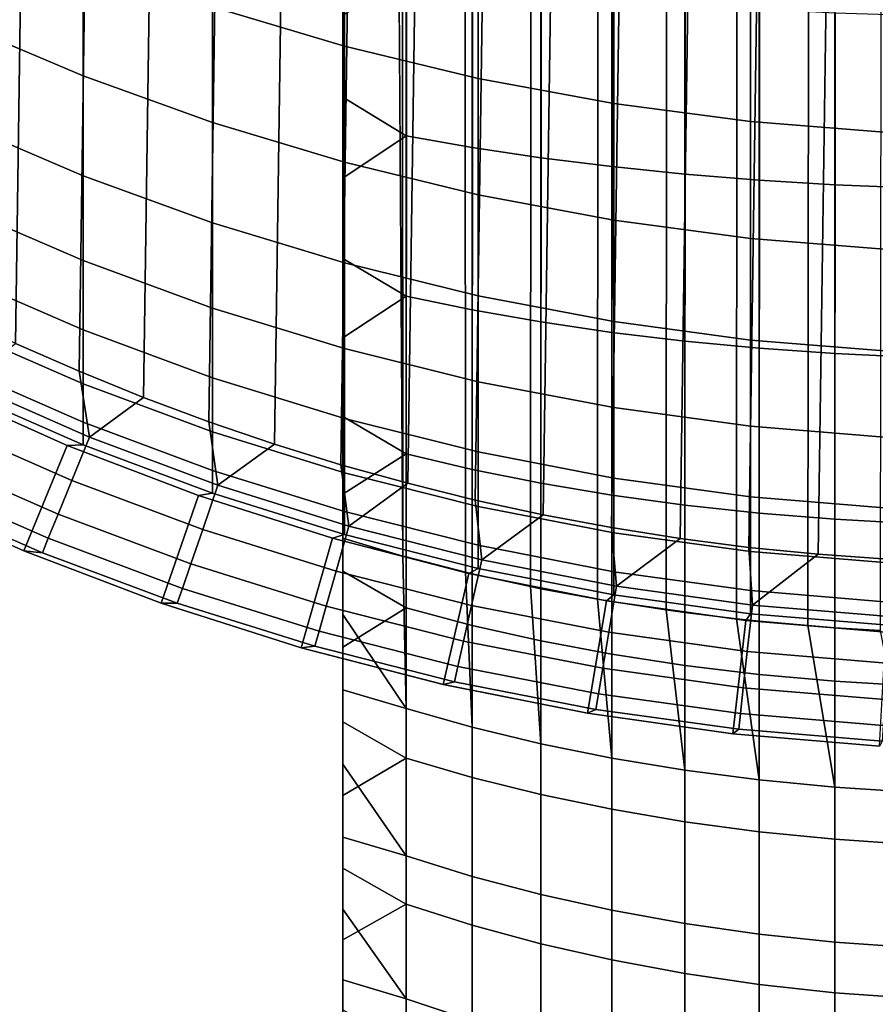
# Model space of a CAD drawing. Header units: metres. Extents: x -109 to 109, y -342 to 66.
# Tile 4 of 256: x -4.42 to -0.66, y -334.51 to -330.19. Entities that reach past the tile are written whole.
import ezdxf

# ---------------------------------------------------------------- set-up
doc = ezdxf.new("R2010")
doc.units = ezdxf.units.M
doc.layers.add('solid_K_24_62_16_000B91', color=7, linetype='CONTINUOUS')

msp = doc.modelspace()

# ---------------------------------------------------------------- linework, layer by layer
at = {"layer": 'solid_K_24_62_16_000B91'}
for points in [[(-3, -292.56723, 192.352112), (-2.883403, -55.167881, 81.557365), (-2.736568, -332.540222, 210.788116)], [(-2.722379, -332.544159, 210.779724), (-2.736568, -332.540222, 210.788116), (-2.883403, -55.167881, 81.557365), (-2.597921, -55.247017, 81.387657)], [(-2.461808, -332.610962, 210.636475), (-2.722379, -332.544159, 210.779724), (-2.597921, -55.247017, 81.387657)], [(-2.431977, -332.618011, 210.621292), (-2.461808, -332.610962, 210.636475), (-2.597921, -55.247017, 81.387657), (-2.300313, -55.317734, 81.236)], [(-2.431977, -332.618011, 210.621292), (-2.300313, -55.317734, 81.236), (-1.992006, -55.3797, 81.103111), (-2.176857, -332.674042, 210.50116)], [(-2.176857, -332.674042, 210.50116), (-1.992006, -55.3797, 81.103111), (-2.130397, -332.683411, 210.481064)], [(-2.130397, -332.683411, 210.481064), (-1.992006, -55.3797, 81.103111), (-1.674402, -55.432632, 80.989601), (-1.882895, -332.729279, 210.382736)], [(-1.882895, -332.729279, 210.382736), (-1.674402, -55.432632, 80.989601), (-1.819027, -332.740021, 210.359665)], [(-1.819027, -332.740021, 210.359665), (-1.674402, -55.432632, 80.989601), (-1.348972, -55.476284, 80.895988), (-1.581139, -332.776398, 210.281677)], [(-1.581139, -332.776398, 210.281677), (-1.348972, -55.476284, 80.895988), (-1.499297, -332.787598, 210.25766)], [(-1.499297, -332.787598, 210.25766), (-1.348972, -55.476284, 80.895988), (-1.017281, -55.510445, 80.822731), (-1.272838, -332.815216, 210.198425)], [(-1.272838, -332.815216, 210.198425), (-1.017281, -55.510445, 80.822731), (-1.172677, -332.825897, 210.175537)], [(-1.172677, -332.825897, 210.175537), (-1.017281, -55.510445, 80.822731), (-0.68084, -55.534958, 80.770164), (-0.959267, -332.845581, 210.133316)], [(-0.959267, -332.845581, 210.133316), (-0.68084, -55.534958, 80.770164), (-0.840668, -332.854736, 210.113647)], [(-0.840668, -332.854736, 210.113647), (-0.68084, -55.534958, 80.770164), (-0.341203, -55.549717, 80.738518), (-0.641726, -332.86734, 210.086624)], [(-3, -292.56723, 192.352112), (-3, -332.462219, 210.955444), (-3, -290.073853, 200.042236), (-3, -289.186279, 199.60257)], [(-3, -332.462219, 210.955444), (-3, -290.948364, 200.528336), (-3, -290.073853, 200.042236)], [(-3, -332.462219, 210.955444), (-3, -291.798676, 201.055511), (-3, -290.948364, 200.528336)], [(-3, -332.462219, 210.955444), (-3, -292.622955, 201.622604), (-3, -291.798676, 201.055511)], [(-2.736568, -332.540222, 210.788116), (-3, -332.462219, 210.955444), (-3, -292.56723, 192.352112)], [(-3, -332.462219, 210.955444), (-3, -293.419281, 202.228317), (-3, -292.622955, 201.622604)], [(-3, -332.462219, 210.955444), (-3, -294.185822, 202.871246), (-3, -293.419281, 202.228317)], [(-3, -332.462219, 210.955444), (-3, -294.920929, 203.549988), (-3, -294.185822, 202.871246)], [(-3, -332.462219, 210.955444), (-3, -295.622833, 204.262955), (-3, -294.920929, 203.549988)], [(-3, -332.462219, 210.955444), (-3, -296.289978, 205.00853), (-3, -295.622833, 204.262955)], [(-3, -332.462219, 210.955444), (-3, -296.920868, 205.78508), (-3, -296.289978, 205.00853)], [(-3, -332.462219, 210.955444), (-3, -297.513489, 206.589935), (-3, -296.920868, 205.78508)], [(-3, -332.462219, 210.955444), (-3, -315.077423, 231.673828), (-3, -297.513489, 206.589935)], [(-0.913989, -311.251709, -34.082638), (-1.217396, -332.502075, -34.082638), (-1.51979, -332.462982, -34.082638), (-1.217396, -311.282166, -34.082638)], [(-0.609642, -311.22995, -34.082638), (-0.913989, -332.532501, -34.082638), (-1.217396, -332.502075, -34.082638), (-0.913989, -311.251709, -34.082638)], [(-0.304958, -311.216888, -34.082638), (-0.609642, -332.55426, -34.082638), (-0.913989, -332.532501, -34.082638), (-0.609642, -311.22995, -34.082638)], [(-1.217396, -311.282166, -34.082638), (-1.51979, -332.462982, -34.082638), (-1.821077, -332.415283, -34.082638), (-1.51979, -311.321228, -34.082638)], [(-1.51979, -311.321228, -34.082638), (-1.821077, -332.415283, -34.082638), (-2.120888, -332.358978, -34.082638), (-1.821077, -311.368958, -34.082638)], [(-1.821077, -311.368958, -34.082638), (-2.120888, -332.358978, -34.082638), (-2.418956, -332.294128, -34.082638), (-2.120888, -311.425262, -34.082638)], [(-2.120888, -311.425262, -34.082638), (-2.418956, -332.294128, -34.082638), (-2.714916, -332.220825, -34.082638), (-2.418956, -311.490082, -34.082638)], [(-2.418956, -311.490082, -34.082638), (-2.714916, -332.220825, -34.082638), (-3.008709, -332.139099, -34.082638), (-2.714916, -311.563385, -34.082638)], [(-2.714916, -311.563385, -34.082638), (-3.008709, -332.139099, -34.082638), (-3.300169, -332.048981, -34.082638), (-3.008709, -311.645111, -34.082638)], [(-3.008709, -311.645111, -34.082638), (-3.300169, -332.048981, -34.082638), (-3.588936, -331.950592, -34.082638), (-3.300169, -311.735229, -34.082638)], [(-3.300169, -311.735229, -34.082638), (-3.588936, -331.950592, -34.082638), (-3.874658, -331.844025, -34.082638), (-3.588936, -311.833649, -34.082638)], [(-3.588936, -311.833649, -34.082638), (-3.874658, -331.844025, -34.082638), (-4.157175, -331.72934, -34.082638), (-3.874658, -311.940216, -34.082638)], [(-3.874658, -311.940216, -34.082638), (-4.157175, -331.72934, -34.082638), (-4.436429, -331.606598, -34.082638), (-4.157175, -312.054871, -34.082638)], [(-4.157175, -312.054871, -34.082638), (-4.436429, -331.606598, -34.082638), (-4.712077, -331.475922, -34.082638), (-4.436429, -312.177612, -34.082638)], [(-3, -315.294708, 231.975525), (-3, -315.077423, 231.673828), (-3, -332.462219, 210.955444)], [(-3, -315.294708, 231.975525), (-3, -332.462219, 210.955444), (-3, -315.519928, 232.271362)], [(-3, -315.519928, 232.271362), (-3, -332.462219, 210.955444), (-3, -315.752991, 232.561203)], [(-3, -315.752991, 232.561203), (-3, -332.462219, 210.955444), (-3, -315.993591, 232.84462)], [(-3, -315.993591, 232.84462), (-3, -332.462219, 210.955444), (-3, -316.241577, 233.121536)], [(-3, -316.241577, 233.121536), (-3, -332.462219, 210.955444), (-3, -316.496918, 233.391846)], [(-3, -316.496918, 233.391846), (-3, -332.462219, 210.955444), (-3, -316.75943, 233.655334)], [(-3, -316.75943, 233.655334), (-3, -332.462219, 210.955444), (-3, -317.028717, 233.911667)], [(-3, -317.028717, 233.911667), (-3, -332.462219, 210.955444), (-3, -317.304688, 234.160721)], [(-3, -317.304688, 234.160721), (-3, -332.462219, 210.955444), (-3, -317.58725, 234.40242)], [(-3, -317.58725, 234.40242), (-3, -332.462219, 210.955444), (-3, -317.87616, 234.636551)], [(-3, -317.87616, 234.636551), (-3, -332.462219, 210.955444), (-3, -318.171204, 234.862946)], [(-3, -318.171204, 234.862946), (-3, -332.462219, 210.955444), (-3, -318.472015, 235.081329)], [(-3, -318.472015, 235.081329), (-3, -332.462219, 210.955444), (-3, -318.778534, 235.291656)], [(-3, -318.778534, 235.291656), (-3, -332.462219, 210.955444), (-3, -319.090668, 235.493851)], [(-3, -319.090668, 235.493851), (-3, -332.462219, 210.955444), (-3, -319.408081, 235.687683)], [(-3, -319.408081, 235.687683), (-3, -332.462219, 210.955444), (-3, -319.730377, 235.872971)], [(-3, -319.730377, 235.872971), (-3, -332.462219, 210.955444), (-3, -320.057434, 236.049591)], [(-3, -320.057434, 236.049591), (-3, -332.462219, 210.955444), (-3, -320.389252, 236.217529)], [(-3, -320.389252, 236.217529), (-3, -332.462219, 210.955444), (-3, -332.797058, 211.117035), (-3, -320.725372, 236.376617)], [(-3, -320.725372, 236.376617), (-3, -332.797058, 211.117035), (-3, -333.127502, 211.287476), (-3, -321.065613, 236.526703)], [(-3, -321.065613, 236.526703), (-3, -333.127502, 211.287476), (-3, -333.4534, 211.466675), (-3, -321.409546, 236.667648)], [(-3, -321.409546, 236.667648), (-3, -333.4534, 211.466675), (-3, -333.774292, 211.654373), (-3, -321.757202, 236.799423)], [(-3, -321.757202, 236.799423), (-3, -333.774292, 211.654373), (-3, -334.090088, 211.85054), (-3, -322.108337, 236.921982)], [(-3, -322.108337, 236.921982), (-3, -334.090088, 211.85054), (-3, -334.400604, 212.055054), (-3, -322.462585, 237.035141)], [(-3, -322.462585, 237.035141), (-3, -334.400604, 212.055054), (-3, -334.705688, 212.267807), (-3, -322.81958, 237.13884)], [(-3, -322.81958, 237.13884), (-3, -334.705688, 212.267807), (-3, -335.004883, 212.48851), (-3, -323.179169, 237.233002)], [(-3, -323.179169, 237.233002), (-3, -335.004883, 212.48851), (-3, -335.298065, 212.717026), (-3, -323.541351, 237.317627)], [(-3, -323.541351, 237.317627), (-3, -335.298065, 212.717026), (-3, -335.585175, 212.953339), (-3, -323.905548, 237.392593)], [(-3, -323.905548, 237.392593), (-3, -335.585175, 212.953339), (-3, -335.865906, 213.197189), (-3, -324.271606, 237.457855)], [(-3, -324.271606, 237.457855), (-3, -335.865906, 213.197189), (-3, -336.140106, 213.448441), (-3, -324.63916, 237.513351)], [(-3, -324.63916, 237.513351), (-3, -336.140106, 213.448441), (-3, -336.40741, 213.706757), (-3, -325.008148, 237.559082)], [(-3, -325.008148, 237.559082), (-3, -336.40741, 213.706757), (-3, -336.667755, 213.972122), (-3, -325.378357, 237.595016)], [(-3, -325.378357, 237.595016), (-3, -336.667755, 213.972122), (-3, -336.921082, 214.244385), (-3, -325.749237, 237.621094)], [(-3, -325.749237, 237.621094), (-3, -336.921082, 214.244385), (-3, -337.167114, 214.5233), (-3, -326.120636, 237.637314)], [(-3, -326.120636, 237.637314), (-3, -337.167114, 214.5233), (-3, -337.405518, 214.808548), (-3, -326.492371, 237.643661)], [(-3, -326.492371, 237.643661), (-3, -337.405518, 214.808548), (-3, -337.636261, 215.099976), (-3, -326.864288, 237.640121)], [(-3, -326.864288, 237.640121), (-3, -337.636261, 215.099976), (-3, -337.859283, 215.397568), (-3, -327.23584, 237.626724)], [(-3, -327.23584, 237.626724), (-3, -337.859283, 215.397568), (-3, -338.07431, 215.700974), (-3, -327.606873, 237.60347)], [(-3, -327.606873, 237.60347), (-3, -338.07431, 215.700974), (-3, -338.281189, 216.009964), (-3, -327.977203, 237.570358)], [(-3, -327.977203, 237.570358), (-3, -338.281189, 216.009964), (-3, -338.479706, 216.324219), (-3, -328.346558, 237.527435)], [(-3, -328.346558, 237.527435), (-3, -338.479706, 216.324219), (-3, -338.669861, 216.643692), (-3, -328.714722, 237.474686)], [(-3, -328.714722, 237.474686), (-3, -338.669861, 216.643692), (-3, -338.851532, 216.968231), (-3, -329.081177, 237.412216)], [(-3, -329.081177, 237.412216), (-3, -338.851532, 216.968231), (-3, -339.024506, 217.297424), (-3, -329.445831, 237.340042)], [(-3, -329.445831, 237.340042), (-3, -339.024506, 217.297424), (-3, -339.188599, 217.630997), (-3, -329.808594, 237.258179)], [(-3.571694, -330.13028, 0.156968), (-2.993138, -330.302185, 0.213416), (-2.993138, -329.727234, 1.853557), (-3.571694, -329.557678, 1.790298)], [(-4.694541, -330.198639, -1.62277), (-4.139403, -330.432861, -1.556094), (-4.139403, -329.928314, 0.090662), (-4.694541, -329.69696, 0.014702)], [(-2.993138, -330.302185, 0.213416), (-2.405492, -330.443573, 0.259837), (-2.405492, -329.866638, 1.905578), (-2.993138, -329.727234, 1.853557)], [(-3, -329.808594, 237.258179), (-3, -339.188599, 217.630997), (-3, -339.343781, 217.968796), (-3, -330.169098, 237.166702)], [(-2.405492, -330.443573, 0.259837), (-1.81054, -330.553986, 0.29609), (-1.81054, -329.975525, 1.946203), (-2.405492, -329.866638, 1.905578)], [(-4.139403, -330.432861, -1.556094), (-3.571694, -330.637268, -1.497893), (-3.571694, -330.13028, 0.156968), (-4.139403, -329.928314, 0.090662)], [(-2.722379, -330.695435, 237.217438), (-2.722379, -329.97937, 237.416016), (-3, -330.169098, 237.166702), (-3, -330.526886, 237.06572)], [(-2.431977, -330.746552, 237.384613), (-2.431977, -330.021637, 237.585648), (-2.722379, -329.97937, 237.416016), (-2.722379, -330.695435, 237.217438)], [(-1.81054, -330.553986, 0.29609), (-1.21009, -330.633118, 0.322063), (-1.21009, -330.053528, 1.97531), (-1.81054, -329.975525, 1.946203)], [(-2.130397, -330.791779, 237.532578), (-2.130397, -330.059082, 237.735779), (-2.431977, -330.021637, 237.585648), (-2.431977, -330.746552, 237.384613)], [(-1.819027, -330.830963, 237.660675), (-1.819027, -330.091492, 237.865753), (-2.130397, -330.059082, 237.735779), (-2.130397, -330.791779, 237.532578)], [(-1.499297, -330.863861, 237.768295), (-1.499297, -330.118713, 237.974945), (-1.819027, -330.091492, 237.865753), (-1.819027, -330.830963, 237.660675)], [(-1.21009, -330.633118, 0.322063), (-0.605965, -330.680664, 0.337679), (-0.605965, -330.100433, 1.992809), (-1.21009, -330.053528, 1.97531)], [(-3.571694, -330.637268, -1.497893), (-2.993138, -330.81131, -1.448343), (-2.993138, -330.302185, 0.213416), (-3.571694, -330.13028, 0.156968)], [(-1.172677, -330.89035, 237.854965), (-1.172677, -330.140625, 238.062881), (-1.499297, -330.118713, 237.974945), (-1.499297, -330.863861, 237.768295)], [(-3, -330.169098, 237.166702), (-3, -339.343781, 217.968796), (-3, -330.526886, 237.06572)], [(-0.840668, -330.910309, 237.920258), (-0.840668, -330.157166, 238.129135), (-1.172677, -330.140625, 238.062881), (-1.172677, -330.89035, 237.854965)], [(-0.504795, -330.923645, 237.963898), (-0.504795, -330.168213, 238.173401), (-0.840668, -330.157166, 238.129135), (-0.840668, -330.910309, 237.920258)], [(-4.694541, -330.634644, -3.278941), (-4.139403, -330.871338, -3.221655), (-4.139403, -330.432861, -1.556094), (-4.694541, -330.198639, -1.62277)], [(-2.993138, -330.81131, -1.448343), (-2.405492, -330.954437, -1.407596), (-2.405492, -330.443573, 0.259837), (-2.993138, -330.302185, 0.213416)], [(-4.139403, -330.871338, -3.221655), (-3.571694, -331.077911, -3.171651), (-3.571694, -330.637268, -1.497893), (-4.139403, -330.432861, -1.556094)], [(-2.405492, -330.954437, -1.407596), (-1.81054, -331.066223, -1.375775), (-1.81054, -330.553986, 0.29609), (-2.405492, -330.443573, 0.259837)], [(-3, -330.526886, 237.06572), (-3, -339.343781, 217.968796), (-3, -339.490021, 218.310745)], [(-3, -330.526886, 237.06572), (-3, -339.490021, 218.310745), (-3, -330.881805, 236.955292)], [(-2.722379, -330.695435, 237.217438), (-3, -330.526886, 237.06572), (-3, -330.881805, 236.955292)], [(-1.81054, -331.066223, -1.375775), (-1.21009, -331.146301, -1.352976), (-1.21009, -330.633118, 0.322063), (-1.81054, -330.553986, 0.29609)], [(-4.694541, -331.004272, -4.951179), (-4.139403, -331.243042, -4.903374), (-4.139403, -330.871338, -3.221655), (-4.694541, -330.634644, -3.278941)], [(-3.571694, -331.077911, -3.171651), (-2.993138, -331.253784, -3.12908), (-2.993138, -330.81131, -1.448343), (-3.571694, -330.637268, -1.497893)], [(-1.21009, -331.146301, -1.352976), (-0.605965, -331.194458, -1.339269), (-0.605965, -330.680664, 0.337679), (-1.21009, -330.633118, 0.322063)], [(-2.722379, -331.400146, 236.981644), (-2.722379, -330.695435, 237.217438), (-3, -330.881805, 236.955292), (-3, -331.233826, 236.835419)], [(-2.431977, -331.45993, 237.14592), (-2.431977, -330.746552, 237.384613), (-2.722379, -330.695435, 237.217438), (-2.722379, -331.400146, 236.981644)], [(-2.130397, -331.512848, 237.291321), (-2.130397, -330.791779, 237.532578), (-2.431977, -330.746552, 237.384613), (-2.431977, -331.45993, 237.14592)], [(-2.993138, -331.253784, -3.12908), (-2.405492, -331.398438, -3.094071), (-2.405492, -330.954437, -1.407596), (-2.993138, -330.81131, -1.448343)], [(-1.819027, -331.558655, 237.417191), (-1.819027, -330.830963, 237.660675), (-2.130397, -330.791779, 237.532578), (-2.130397, -331.512848, 237.291321)], [(-4.139403, -331.243042, -4.903374), (-3.571694, -331.451477, -4.861646), (-3.571694, -331.077911, -3.171651), (-4.139403, -330.871338, -3.221655)], [(-1.499297, -331.597168, 237.522934), (-1.499297, -330.863861, 237.768295), (-1.819027, -330.830963, 237.660675), (-1.819027, -331.558655, 237.417191)], [(-1.172677, -331.628143, 237.608093), (-1.172677, -330.89035, 237.854965), (-1.499297, -330.863861, 237.768295), (-1.499297, -331.597168, 237.522934)], [(-3, -330.881805, 236.955292), (-3, -339.490021, 218.310745), (-3, -339.627075, 218.656418)], [(-3, -330.881805, 236.955292), (-3, -339.627075, 218.656418), (-3, -331.233826, 236.835419)], [(-0.840668, -331.65152, 237.672256), (-0.840668, -330.910309, 237.920258), (-1.172677, -330.89035, 237.854965), (-1.172677, -331.628143, 237.608093)], [(-0.504795, -331.667114, 237.715134), (-0.504795, -330.923645, 237.963898), (-0.840668, -330.910309, 237.920258), (-0.840668, -331.65152, 237.672256)], [(-2.405492, -331.398438, -3.094071), (-1.81054, -331.511383, -3.066731), (-1.81054, -331.066223, -1.375775), (-2.405492, -330.954437, -1.407596)], [(-4.694541, -331.306946, -6.636823), (-4.139403, -331.547424, -6.598576), (-4.139403, -331.243042, -4.903374), (-4.694541, -331.004272, -4.951179)], [(-3.571694, -331.451477, -4.861646), (-2.993138, -331.628906, -4.82612), (-2.993138, -331.253784, -3.12908), (-3.571694, -331.077911, -3.171651)], [(-1.81054, -331.511383, -3.066731), (-1.21009, -331.592316, -3.047143), (-1.21009, -331.146301, -1.352976), (-1.81054, -331.066223, -1.375775)], [(-1.21009, -331.592316, -3.047143), (-0.605965, -331.640961, -3.035366), (-0.605965, -331.194458, -1.339269), (-1.21009, -331.146301, -1.352976)], [(-4.139403, -331.547424, -6.598576), (-3.571694, -331.757355, -6.56519), (-3.571694, -331.451477, -4.861646), (-4.139403, -331.243042, -4.903374)], [(-3, -331.233826, 236.835419), (-3, -339.627075, 218.656418), (-3, -339.754913, 219.005554)], [(-3, -331.233826, 236.835419), (-3, -339.754913, 219.005554), (-3, -331.58255, 236.706253)], [(-2.722379, -331.400146, 236.981644), (-3, -331.233826, 236.835419), (-3, -331.58255, 236.706253)], [(-2.993138, -331.628906, -4.82612), (-2.405492, -331.774811, -4.796906), (-2.405492, -331.398438, -3.094071), (-2.993138, -331.253784, -3.12908)], [(-4.694541, -331.542175, -8.333195), (-4.139403, -331.783997, -8.304565), (-4.139403, -331.547424, -6.598576), (-4.694541, -331.306946, -6.636823)], [(-2.722379, -332.091553, 236.70929), (-2.722379, -331.400146, 236.981644), (-3, -331.58255, 236.706253), (-3, -331.927734, 236.567856)], [(-2.431977, -332.159851, 236.870209), (-2.431977, -331.45993, 237.14592), (-2.722379, -331.400146, 236.981644), (-2.722379, -332.091553, 236.70929)], [(-2.405492, -331.774811, -4.796906), (-1.81054, -331.888763, -4.774091), (-1.81054, -331.511383, -3.066731), (-2.405492, -331.398438, -3.094071)], [(-3.571694, -331.757355, -6.56519), (-2.993138, -331.936066, -6.536767), (-2.993138, -331.628906, -4.82612), (-3.571694, -331.451477, -4.861646)], [(-2.130397, -332.220306, 237.01265), (-2.130397, -331.512848, 237.291321), (-2.431977, -331.45993, 237.14592), (-2.431977, -332.159851, 236.870209)], [(-1.819027, -332.272644, 237.135941), (-1.819027, -331.558655, 237.417191), (-2.130397, -331.512848, 237.291321), (-2.130397, -332.220306, 237.01265)], [(-1.81054, -331.888763, -4.774091), (-1.21009, -331.970428, -4.757745), (-1.21009, -331.592316, -3.047143), (-1.81054, -331.511383, -3.066731)], [(-4.694541, -331.709564, -10.037595), (-4.139403, -331.952332, -10.018629), (-4.139403, -331.783997, -8.304565), (-4.694541, -331.542175, -8.333195)], [(-4.139403, -331.783997, -8.304565), (-3.571694, -331.995087, -8.279574), (-3.571694, -331.757355, -6.56519), (-4.139403, -331.547424, -6.598576)], [(-1.499297, -332.31662, 237.239532), (-1.499297, -331.597168, 237.522934), (-1.819027, -331.558655, 237.417191), (-1.819027, -332.272644, 237.135941)], [(-4.436429, -331.606598, -34.082638), (-4.157175, -331.72934, -34.082638), (-4.112755, -332.017944, -33.101562), (-4.664319, -331.776001, -33.101562)], [(-3, -331.58255, 236.706253), (-3, -339.754913, 219.005554), (-3, -339.873413, 219.35791)], [(-3, -331.58255, 236.706253), (-3, -339.873413, 219.35791), (-3, -331.927734, 236.567856)], [(-1.172677, -332.35202, 237.322952), (-1.172677, -331.628143, 237.608093), (-1.499297, -331.597168, 237.522934), (-1.499297, -332.31662, 237.239532)], [(-1.21009, -331.970428, -4.757745), (-0.605965, -332.019501, -4.747917), (-0.605965, -331.640961, -3.035366), (-1.21009, -331.592316, -3.047143)], [(-2.993138, -331.936066, -6.536767), (-2.405492, -332.083038, -6.513393), (-2.405492, -331.774811, -4.796906), (-2.993138, -331.628906, -4.82612)], [(-0.840668, -332.378693, 237.385803), (-0.840668, -331.65152, 237.672256), (-1.172677, -331.628143, 237.608093), (-1.172677, -332.35202, 237.322952)], [(-0.504795, -332.396545, 237.427811), (-0.504795, -331.667114, 237.715134), (-0.840668, -331.65152, 237.672256), (-0.840668, -332.378693, 237.385803)], [(-4.694541, -331.808899, -11.747314), (-4.139403, -332.052216, -11.738042), (-4.139403, -331.952332, -10.018629), (-4.694541, -331.709564, -10.037595)], [(-4.157175, -331.72934, -34.082638), (-3.874658, -331.844025, -34.082638), (-4.112755, -332.017944, -33.101562)], [(-4.664319, -331.776001, -33.101562), (-4.112755, -332.017944, -33.101562), (-4.18994, -332.207977, -32.109196), (-4.751856, -331.961487, -32.109196)], [(-3.571694, -331.995087, -8.279574), (-2.993138, -332.174774, -8.258299), (-2.993138, -331.936066, -6.536767), (-3.571694, -331.757355, -6.56519)], [(-2.405492, -332.083038, -6.513393), (-1.81054, -332.197815, -6.49514), (-1.81054, -331.888763, -4.774091), (-2.405492, -331.774811, -4.796906)], [(-4.989705, -332.253235, -17.082638), (-4.400809, -332.516754, -17.082638), (-4.209532, -332.054779, -17.082638), (-4.772721, -331.802765, -17.082638)], [(-4.772721, -331.802765, -13.382639), (-4.209518, -332.054779, -13.382639), (-4.139403, -332.052216, -11.738042), (-4.694541, -331.808899, -11.747314)], [(-4.772721, -331.802765, -17.082638), (-4.209532, -332.054779, -17.082638), (-4.209518, -332.054779, -13.382639), (-4.772721, -331.802765, -13.382639)], [(-4.139403, -331.952332, -10.018629), (-3.571694, -332.164246, -10.002074), (-3.571694, -331.995087, -8.279574), (-4.139403, -331.783997, -8.304565)], [(-3.874658, -331.844025, -34.082638), (-3.588936, -331.950592, -34.082638), (-3.548701, -332.229126, -33.101562), (-4.112755, -332.017944, -33.101562)], [(-1.81054, -332.197815, -6.49514), (-1.21009, -332.280029, -6.482061), (-1.21009, -331.970428, -4.757745), (-1.81054, -331.888763, -4.774091)], [(-4.139403, -332.052216, -11.738042), (-3.571694, -332.264618, -11.729949), (-3.571694, -332.164246, -10.002074), (-4.139403, -331.952332, -10.018629)], [(-3.588936, -331.950592, -34.082638), (-3.300169, -332.048981, -34.082638), (-3.548701, -332.229126, -33.101562)], [(-3, -331.927734, 236.567856), (-3, -339.873413, 219.35791), (-3, -339.982513, 219.713364)], [(-3, -331.927734, 236.567856), (-3, -339.982513, 219.713364), (-3, -332.268951, 236.42041)], [(-2.722379, -332.091553, 236.70929), (-3, -331.927734, 236.567856), (-3, -332.268951, 236.42041)], [(-2.993138, -332.174774, -8.258299), (-2.405492, -332.32254, -8.240804), (-2.405492, -332.083038, -6.513393), (-2.993138, -331.936066, -6.536767)], [(-4.751856, -331.961487, -32.109196), (-4.18994, -332.207977, -32.109196), (-4.25012, -332.35614, -31.108549), (-4.820106, -332.10611, -31.108549)], [(-3.571694, -332.164246, -10.002074), (-2.993138, -332.344666, -9.98798), (-2.993138, -332.174774, -8.258299), (-3.571694, -331.995087, -8.279574)], [(-1.21009, -332.280029, -6.482061), (-0.605965, -332.329468, -6.474198), (-0.605965, -332.019501, -4.747917), (-1.21009, -331.970428, -4.757745)], [(-4.112755, -332.017944, -33.101562), (-3.548701, -332.229126, -33.101562), (-3.615301, -332.423126, -32.109196), (-4.18994, -332.207977, -32.109196)], [(-4.400809, -332.516754, -17.082638), (-3.798267, -332.746735, -17.082638), (-3.633069, -332.274841, -17.082638), (-4.209532, -332.054779, -17.082638)], [(-4.209532, -332.054779, -17.082638), (-3.633069, -332.274841, -17.082638), (-3.63307, -332.274841, -13.382639), (-4.209518, -332.054779, -13.382639)], [(-4.209518, -332.054779, -13.382639), (-3.63307, -332.274841, -13.382639), (-3.571694, -332.264618, -11.729949), (-4.139403, -332.052216, -11.738042)], [(-3.300169, -332.048981, -34.082638), (-3.008709, -332.139099, -34.082638), (-2.973869, -332.408905, -33.101562), (-3.548701, -332.229126, -33.101562)], [(-2.405492, -332.32254, -8.240804), (-1.81054, -332.437958, -8.227139), (-1.81054, -332.197815, -6.49514), (-2.405492, -332.083038, -6.513393)], [(-4.820106, -332.10611, -31.108549), (-4.25012, -332.35614, -31.108549), (-4.293169, -332.462128, -30.101683), (-4.868928, -332.209564, -30.101683)], [(-2.722379, -332.767731, 236.401138), (-2.722379, -332.091553, 236.70929), (-3, -332.268951, 236.42041), (-3, -332.606171, 236.263931)], [(-2.431977, -332.84436, 236.558258), (-2.431977, -332.159851, 236.870209), (-2.722379, -332.091553, 236.70929), (-2.722379, -332.767731, 236.401138)], [(-3.571694, -332.264618, -11.729949), (-2.993138, -332.445465, -11.723059), (-2.993138, -332.344666, -9.98798), (-3.571694, -332.164246, -10.002074)], [(-3.008709, -332.139099, -34.082638), (-2.714916, -332.220825, -34.082638), (-2.973869, -332.408905, -33.101562)], [(-2.130397, -332.912201, 236.697327), (-2.130397, -332.220306, 237.01265), (-2.431977, -332.159851, 236.870209), (-2.431977, -332.84436, 236.558258)], [(-4.868928, -332.209564, -30.101683), (-4.293169, -332.462128, -30.101683), (-4.318999, -332.525726, -29.090666), (-4.898222, -332.271637, -29.090666)], [(-4.18994, -332.207977, -32.109196), (-3.615301, -332.423126, -32.109196), (-3.667227, -332.574371, -31.108549), (-4.25012, -332.35614, -31.108549)], [(-2.993138, -332.344666, -9.98798), (-2.405492, -332.493011, -9.97639), (-2.405492, -332.32254, -8.240804), (-2.993138, -332.174774, -8.258299)], [(-1.81054, -332.437958, -8.227139), (-1.21009, -332.52066, -8.21735), (-1.21009, -332.280029, -6.482061), (-1.81054, -332.197815, -6.49514)], [(-4.989663, -332.253265, -28.082638), (-4.400859, -332.516724, -28.082638), (-4.400809, -332.516754, -17.082638), (-4.989705, -332.253235, -17.082638)], [(-4.318999, -332.525726, -29.090666), (-4.400859, -332.516724, -28.082638), (-4.989663, -332.253265, -28.082638), (-4.898222, -332.271637, -29.090666)], [(-3.548701, -332.229126, -33.101562), (-2.973869, -332.408905, -33.101562), (-3.029681, -332.606293, -32.109196), (-3.615301, -332.423126, -32.109196)], [(-2.714916, -332.220825, -34.082638), (-2.418956, -332.294128, -34.082638), (-2.390006, -332.556763, -33.101562), (-2.973869, -332.408905, -33.101562)], [(-1.819027, -332.970917, 236.817719), (-1.819027, -332.272644, 237.135941), (-2.130397, -332.220306, 237.01265), (-2.130397, -332.912201, 236.697327)], [(-3.798267, -332.746735, -17.082638), (-3.183537, -332.942688, -17.082638), (-3.045176, -332.462219, -17.082638), (-3.633069, -332.274841, -17.082638)], [(-3.63307, -332.274841, -13.382639), (-3.045191, -332.462189, -13.382639), (-2.993138, -332.445465, -11.723059), (-3.571694, -332.264618, -11.729949)], [(-3.633069, -332.274841, -17.082638), (-3.045176, -332.462219, -17.082638), (-3.045191, -332.462189, -13.382639), (-3.63307, -332.274841, -13.382639)], [(-3, -332.268951, 236.42041), (-3, -339.982513, 219.713364), (-3, -340.082184, 220.071686)], [(-3, -332.268951, 236.42041), (-3, -340.082184, 220.071686), (-3, -332.606171, 236.263931)], [(-2.418956, -332.294128, -34.082638), (-2.120888, -332.358978, -34.082638), (-2.390006, -332.556763, -33.101562)], [(-1.499297, -333.020264, 236.918869), (-1.499297, -332.31662, 237.239532), (-1.819027, -332.272644, 237.135941), (-1.819027, -332.970917, 236.817719)], [(-1.21009, -332.52066, -8.21735), (-0.605965, -332.570374, -8.211465), (-0.605965, -332.329468, -6.474198), (-1.21009, -332.280029, -6.482061)], [(-2.405492, -332.493011, -9.97639), (-1.81054, -332.608887, -9.967338), (-1.81054, -332.437958, -8.227139), (-2.405492, -332.32254, -8.240804)], [(-1.172677, -333.059967, 237.00032), (-1.172677, -332.35202, 237.322952), (-1.499297, -332.31662, 237.239532), (-1.499297, -333.020264, 236.918869)], [(-4.25012, -332.35614, -31.108549), (-3.667227, -332.574371, -31.108549), (-3.704371, -332.682587, -30.101683), (-4.293169, -332.462128, -30.101683)], [(-2.993138, -332.445465, -11.723059), (-2.405492, -332.594147, -11.717392), (-2.405492, -332.493011, -9.97639), (-2.993138, -332.344666, -9.98798)], [(-2.120888, -332.358978, -34.082638), (-1.821077, -332.415283, -34.082638), (-1.798885, -332.672241, -33.101562), (-2.390006, -332.556763, -33.101562)], [(-0.840668, -333.089905, 237.061691), (-0.840668, -332.378693, 237.385803), (-1.172677, -332.35202, 237.322952), (-1.172677, -333.059967, 237.00032)], [(-0.504795, -333.109924, 237.102707), (-0.504795, -332.396545, 237.427811), (-0.840668, -332.378693, 237.385803), (-0.840668, -333.089905, 237.061691)], [(-3.615301, -332.423126, -32.109196), (-3.029681, -332.606293, -32.109196), (-3.073196, -332.760162, -31.108549), (-3.667227, -332.574371, -31.108549)], [(-2.973869, -332.408905, -33.101562), (-2.390006, -332.556763, -33.101562), (-2.43486, -332.756927, -32.109196), (-3.029681, -332.606293, -32.109196)], [(-1.821077, -332.415283, -34.082638), (-1.51979, -332.462982, -34.082638), (-1.798885, -332.672241, -33.101562)], [(-4.293169, -332.462128, -30.101683), (-3.704371, -332.682587, -30.101683), (-3.726659, -332.747498, -29.090666), (-4.318999, -332.525726, -29.090666)], [(-3.183537, -332.942688, -17.082638), (-2.559054, -333.10376, -17.082638), (-2.44773, -332.616333, -17.082638), (-3.045176, -332.462219, -17.082638)], [(-3.045191, -332.462189, -13.382639), (-2.44773, -332.616333, -13.382639), (-2.405492, -332.594147, -11.717392), (-2.993138, -332.445465, -11.723059)], [(-3.045176, -332.462219, -17.082638), (-2.44773, -332.616333, -17.082638), (-2.44773, -332.616333, -13.382639), (-3.045191, -332.462189, -13.382639)], [(-2.736568, -332.540222, 210.788116), (-2.722379, -333.209167, 211.111298), (-3, -332.797058, 211.117035), (-3, -332.462219, 210.955444)], [(-1.81054, -332.608887, -9.967338), (-1.21009, -332.691895, -9.960853), (-1.21009, -332.52066, -8.21735), (-1.81054, -332.437958, -8.227139)], [(-1.51979, -332.462982, -34.082638), (-1.217396, -332.502075, -34.082638), (-1.2023, -332.754974, -33.101562), (-1.798885, -332.672241, -33.101562)], [(-2.405492, -332.594147, -11.717392), (-1.81054, -332.710297, -11.712967), (-1.81054, -332.608887, -9.967338), (-2.405492, -332.493011, -9.97639)], [(-1.217396, -332.502075, -34.082638), (-0.913989, -332.532501, -34.082638), (-1.2023, -332.754974, -33.101562)], [(-4.400859, -332.516724, -28.082638), (-3.798209, -332.746765, -28.082638), (-3.798267, -332.746735, -17.082638), (-4.400809, -332.516754, -17.082638)], [(-3.726659, -332.747498, -29.090666), (-3.798209, -332.746765, -28.082638), (-4.400859, -332.516724, -28.082638), (-4.318999, -332.525726, -29.090666)], [(-2.736568, -332.540222, 210.788116), (-2.722379, -332.544159, 210.779724), (-2.722379, -333.209167, 211.111298)], [(-2.461808, -332.610962, 210.636475), (-2.431977, -333.291229, 210.956955), (-2.722379, -333.209167, 211.111298), (-2.722379, -332.544159, 210.779724)], [(-2.390006, -332.556763, -33.101562), (-1.798885, -332.672241, -33.101562), (-1.832645, -332.874542, -32.109196), (-2.43486, -332.756927, -32.109196)], [(-1.21009, -332.691895, -9.960853), (-0.605965, -332.741791, -9.956954), (-0.605965, -332.570374, -8.211465), (-1.21009, -332.52066, -8.21735)], [(-0.913989, -332.532501, -34.082638), (-0.609642, -332.55426, -34.082638), (-0.602064, -332.804688, -33.101562), (-1.2023, -332.754974, -33.101562)], [(-3.667227, -332.574371, -31.108549), (-3.073196, -332.760162, -31.108549), (-3.104324, -332.87027, -30.101683), (-3.704371, -332.682587, -30.101683)], [(-2.44773, -332.616333, -13.382639), (-1.842568, -332.736694, -13.382639), (-1.81054, -332.710297, -11.712967), (-2.405492, -332.594147, -11.717392)], [(-3.029681, -332.606293, -32.109196), (-2.43486, -332.756927, -32.109196), (-2.469832, -332.912964, -31.108549), (-3.073196, -332.760162, -31.108549)], [(-3, -332.606171, 236.263931), (-3, -340.082184, 220.071686), (-3, -340.172272, 220.432404)], [(-3, -332.606171, 236.263931), (-3, -340.172272, 220.432404), (-3, -332.93927, 236.098495)], [(-2.722379, -332.767731, 236.401138), (-3, -332.606171, 236.263931), (-3, -332.93927, 236.098495)], [(-2.559054, -333.10376, -17.082638), (-1.926308, -333.229645, -17.082638), (-1.842584, -332.736694, -17.082638), (-2.44773, -332.616333, -17.082638)], [(-2.461808, -332.610962, 210.636475), (-2.431977, -332.618011, 210.621292), (-2.431977, -333.291229, 210.956955)], [(-2.44773, -332.616333, -17.082638), (-1.842584, -332.736694, -17.082638), (-1.842568, -332.736694, -13.382639), (-2.44773, -332.616333, -13.382639)], [(-2.176857, -332.674042, 210.50116), (-2.130397, -333.363892, 210.820328), (-2.431977, -333.291229, 210.956955), (-2.431977, -332.618011, 210.621292)], [(-1.81054, -332.710297, -11.712967), (-1.21009, -332.793488, -11.709797), (-1.21009, -332.691895, -9.960853), (-1.81054, -332.608887, -9.967338)], [(-3.704371, -332.682587, -30.101683), (-3.104324, -332.87027, -30.101683), (-3.123001, -332.93631, -29.090666), (-3.726659, -332.747498, -29.090666)], [(-2.176857, -332.674042, 210.50116), (-2.130397, -332.683411, 210.481064), (-2.130397, -333.363892, 210.820328)], [(-1.882895, -332.729279, 210.382736), (-1.819027, -333.426758, 210.702057), (-2.130397, -333.363892, 210.820328), (-2.130397, -332.683411, 210.481064)], [(-1.798885, -332.672241, -33.101562), (-1.2023, -332.754974, -33.101562), (-1.224864, -332.958832, -32.109196), (-1.832645, -332.874542, -32.109196)], [(-1.882895, -332.729279, 210.382736), (-1.819027, -332.740021, 210.359665), (-1.819027, -333.426758, 210.702057)], [(-1.842568, -332.736694, -13.382639), (-1.231609, -332.822937, -13.382639), (-1.21009, -332.793488, -11.709797), (-1.81054, -332.710297, -11.712967)], [(-1.21009, -332.793488, -11.709797), (-0.605965, -332.843506, -11.707891), (-0.605965, -332.741791, -9.956954), (-1.21009, -332.691895, -9.960853)], [(-3.798209, -332.746765, -28.082638), (-3.183608, -332.942657, -28.082638), (-3.183537, -332.942688, -17.082638), (-3.798267, -332.746735, -17.082638)], [(-3.123001, -332.93631, -29.090666), (-3.183608, -332.942657, -28.082638), (-3.798209, -332.746765, -28.082638), (-3.726659, -332.747498, -29.090666)], [(-3.073196, -332.760162, -31.108549), (-2.469832, -332.912964, -31.108549), (-2.494848, -333.024597, -30.101683), (-3.104324, -332.87027, -30.101683)], [(-2.722379, -333.42688, 236.058014), (-2.722379, -332.767731, 236.401138), (-3, -332.93927, 236.098495), (-3, -333.267822, 235.924271)], [(-2.431977, -333.511627, 236.210907), (-2.431977, -332.84436, 236.558258), (-2.722379, -332.767731, 236.401138), (-2.722379, -333.42688, 236.058014)], [(-2.43486, -332.756927, -32.109196), (-1.832645, -332.874542, -32.109196), (-1.858967, -333.032288, -31.108549), (-2.469832, -332.912964, -31.108549)], [(-1.926308, -333.229645, -17.082638), (-1.287601, -333.319794, -17.082638), (-1.231609, -332.822937, -17.082638), (-1.842584, -332.736694, -17.082638)], [(-1.842584, -332.736694, -17.082638), (-1.231609, -332.822937, -17.082638), (-1.231609, -332.822937, -13.382639), (-1.842568, -332.736694, -13.382639)], [(-1.581139, -332.776398, 210.281677), (-1.499297, -333.479614, 210.602692), (-1.819027, -333.426758, 210.702057), (-1.819027, -332.740021, 210.359665)], [(-1.2023, -332.754974, -33.101562), (-0.602064, -332.804688, -33.101562), (-0.613364, -333.009491, -32.109196), (-1.224864, -332.958832, -32.109196)], [(-2.722379, -333.209167, 211.111298), (-3, -333.127502, 211.287476), (-3, -332.797058, 211.117035)], [(-1.581139, -332.776398, 210.281677), (-1.499297, -332.787598, 210.25766), (-1.499297, -333.479614, 210.602692)], [(-1.272838, -332.815216, 210.198425), (-1.172677, -333.522156, 210.522675), (-1.499297, -333.479614, 210.602692), (-1.499297, -332.787598, 210.25766)], [(-1.272838, -332.815216, 210.198425), (-1.172677, -332.825897, 210.175537), (-1.172677, -333.522156, 210.522675)], [(-1.231609, -332.822937, -13.382639), (-0.616775, -332.874817, -13.382639), (-0.605965, -332.843506, -11.707891), (-1.21009, -332.793488, -11.709797)], [(-2.130397, -333.586639, 236.346237), (-2.130397, -332.912201, 236.697327), (-2.431977, -332.84436, 236.558258), (-2.431977, -333.511627, 236.210907)], [(-1.287601, -333.319794, -17.082638), (-0.644771, -333.374023, -17.082638), (-0.616759, -332.874817, -17.082638), (-1.231609, -332.822937, -17.082638)], [(-1.231609, -332.822937, -17.082638), (-0.616759, -332.874817, -17.082638), (-0.616775, -332.874817, -13.382639), (-1.231609, -332.822937, -13.382639)], [(-0.959267, -332.845581, 210.133316), (-0.840668, -333.554199, 210.462387), (-1.172677, -333.522156, 210.522675), (-1.172677, -332.825897, 210.175537)], [(-0.959267, -332.845581, 210.133316), (-0.840668, -332.854736, 210.113647), (-0.840668, -333.554199, 210.462387)], [(-0.641726, -332.86734, 210.086624), (-0.504795, -333.575623, 210.422104), (-0.840668, -333.554199, 210.462387), (-0.840668, -332.854736, 210.113647)], [(-3.104324, -332.87027, -30.101683), (-2.494848, -333.024597, -30.101683), (-2.509859, -333.091583, -29.090666), (-3.123001, -332.93631, -29.090666)], [(-1.832645, -332.874542, -32.109196), (-1.224864, -332.958832, -32.109196), (-1.242457, -333.117767, -31.108549), (-1.858967, -333.032288, -31.108549)], [(-2.509859, -333.091583, -29.090666), (-2.558991, -333.10379, -28.082638), (-3.183608, -332.942657, -28.082638), (-3.123001, -332.93631, -29.090666)], [(-3.183608, -332.942657, -28.082638), (-2.558991, -333.10379, -28.082638), (-2.559054, -333.10376, -17.082638), (-3.183537, -332.942688, -17.082638)], [(-3, -332.93927, 236.098495), (-3, -340.172272, 220.432404), (-3, -340.252716, 220.795334)], [(-3, -332.93927, 236.098495), (-3, -340.252716, 220.795334), (-3, -333.267822, 235.924271)], [(-2.469832, -332.912964, -31.108549), (-1.858967, -333.032288, -31.108549), (-1.877796, -333.145142, -30.101683), (-2.494848, -333.024597, -30.101683)], [(-1.819027, -333.651581, 236.463394), (-1.819027, -332.970917, 236.817719), (-2.130397, -332.912201, 236.697327), (-2.130397, -333.586639, 236.346237)], [(-1.499297, -333.706146, 236.561813), (-1.499297, -333.020264, 236.918869), (-1.819027, -332.970917, 236.817719), (-1.819027, -333.651581, 236.463394)], [(-1.224864, -332.958832, -32.109196), (-0.613364, -333.009491, -32.109196), (-0.622173, -333.169189, -31.108549), (-1.242457, -333.117767, -31.108549)], [(-2.494848, -333.024597, -30.101683), (-1.877796, -333.145142, -30.101683), (-1.889094, -333.21283, -29.090666), (-2.509859, -333.091583, -29.090666)], [(-1.858967, -333.032288, -31.108549), (-1.242457, -333.117767, -31.108549), (-1.255041, -333.231476, -30.101683), (-1.877796, -333.145142, -30.101683)], [(-1.172677, -333.750092, 236.641083), (-1.172677, -333.059967, 237.00032), (-1.499297, -333.020264, 236.918869), (-1.499297, -333.706146, 236.561813)], [(-0.840668, -333.783173, 236.700806), (-0.840668, -333.089905, 237.061691), (-1.172677, -333.059967, 237.00032), (-1.172677, -333.750092, 236.641083)], [(-2.558991, -333.10379, -28.082638), (-1.926322, -333.229645, -28.082638), (-1.926308, -333.229645, -17.082638), (-2.559054, -333.10376, -17.082638)], [(-1.889094, -333.21283, -29.090666), (-1.926322, -333.229645, -28.082638), (-2.558991, -333.10379, -28.082638), (-2.509859, -333.091583, -29.090666)], [(-1.242457, -333.117767, -31.108549), (-0.622173, -333.169189, -31.108549), (-0.628475, -333.283417, -30.101683), (-1.255041, -333.231476, -30.101683)], [(-0.504795, -333.805298, 236.740707), (-0.504795, -333.109924, 237.102707), (-0.840668, -333.089905, 237.061691), (-0.840668, -333.783173, 236.700806)], [(-2.722379, -333.209167, 211.111298), (-2.722379, -333.855927, 211.477219), (-3, -333.4534, 211.466675), (-3, -333.127502, 211.287476)], [(-1.877796, -333.145142, -30.101683), (-1.255041, -333.231476, -30.101683), (-1.262593, -333.299713, -29.090666), (-1.889094, -333.21283, -29.090666)], [(-2.431977, -333.291229, 210.956955), (-2.431977, -333.945984, 211.327377), (-2.722379, -333.855927, 211.477219), (-2.722379, -333.209167, 211.111298)], [(-1.262593, -333.299713, -29.090666), (-1.287591, -333.319794, -28.082638), (-1.926322, -333.229645, -28.082638), (-1.889094, -333.21283, -29.090666)], [(-1.926322, -333.229645, -28.082638), (-1.287591, -333.319794, -28.082638), (-1.287601, -333.319794, -17.082638), (-1.926308, -333.229645, -17.082638)], [(-1.255041, -333.231476, -30.101683), (-0.628475, -333.283417, -30.101683), (-0.632256, -333.351929, -29.090666), (-1.262593, -333.299713, -29.090666)], [(-3, -333.267822, 235.924271), (-3, -340.252716, 220.795334), (-3, -340.323517, 221.160324)], [(-3, -333.267822, 235.924271), (-3, -340.323517, 221.160324), (-3, -333.591522, 235.741455)], [(-2.722379, -333.42688, 236.058014), (-3, -333.267822, 235.924271), (-3, -333.591522, 235.741455)], [(-2.130397, -333.363892, 210.820328), (-2.130397, -334.025665, 211.194748), (-2.431977, -333.945984, 211.327377), (-2.431977, -333.291229, 210.956955)], [(-1.287591, -333.319794, -28.082638), (-0.64481, -333.374023, -28.082638), (-0.644771, -333.374023, -17.082638), (-1.287601, -333.319794, -17.082638)], [(-0.632256, -333.351929, -29.090666), (-0.64481, -333.374023, -28.082638), (-1.287591, -333.319794, -28.082638), (-1.262593, -333.299713, -29.090666)], [(-1.819027, -333.426758, 210.702057), (-1.819027, -334.094666, 211.079941), (-2.130397, -334.025665, 211.194748), (-2.130397, -333.363892, 210.820328)], [(-2.722379, -334.067169, 235.680847), (-2.722379, -333.42688, 236.058014), (-3, -333.591522, 235.741455), (-3, -333.910217, 235.550125)], [(-2.722379, -333.855927, 211.477219), (-3, -333.774292, 211.654373), (-3, -333.4534, 211.466675)], [(-2.431977, -334.15979, 235.829102), (-2.431977, -333.511627, 236.210907), (-2.722379, -333.42688, 236.058014), (-2.722379, -334.067169, 235.680847)], [(-1.499297, -333.479614, 210.602692), (-1.499297, -334.152618, 210.983475), (-1.819027, -334.094666, 211.079941), (-1.819027, -333.426758, 210.702057)], [(-1.172677, -333.522156, 210.522675), (-1.172677, -334.19928, 210.905792), (-1.499297, -334.152618, 210.983475), (-1.499297, -333.479614, 210.602692)], [(-2.130397, -334.241791, 235.960327), (-2.130397, -333.586639, 236.346237), (-2.431977, -333.511627, 236.210907), (-2.431977, -334.15979, 235.829102)], [(-0.840668, -333.554199, 210.462387), (-0.840668, -334.234467, 210.84726), (-1.172677, -334.19928, 210.905792), (-1.172677, -333.522156, 210.522675)], [(-3, -333.591522, 235.741455), (-3, -340.323517, 221.160324), (-3, -340.384644, 221.527206)], [(-3, -333.591522, 235.741455), (-3, -340.384644, 221.527206), (-3, -333.910217, 235.550125)], [(-1.819027, -334.312775, 236.073914), (-1.819027, -333.651581, 236.463394), (-2.130397, -333.586639, 236.346237), (-2.130397, -334.241791, 235.960327)], [(-0.504795, -333.575623, 210.422104), (-0.504795, -334.257965, 210.808151), (-0.840668, -334.234467, 210.84726), (-0.840668, -333.554199, 210.462387)], [(-1.499297, -334.372406, 236.169357), (-1.499297, -333.706146, 236.561813), (-1.819027, -333.651581, 236.463394), (-1.819027, -334.312775, 236.073914)], [(-1.172677, -334.420441, 236.246216), (-1.172677, -333.750092, 236.641083), (-1.499297, -333.706146, 236.561813), (-1.499297, -334.372406, 236.169357)], [(-0.840668, -334.456635, 236.304123), (-0.840668, -333.783173, 236.700806), (-1.172677, -333.750092, 236.641083), (-1.172677, -334.420441, 236.246216)], [(-2.722379, -333.855927, 211.477219), (-2.722379, -334.482666, 211.876495), (-3, -334.090088, 211.85054), (-3, -333.774292, 211.654373)], [(-0.504795, -334.480804, 236.342819), (-0.504795, -333.805298, 236.740707), (-0.840668, -333.783173, 236.700806), (-0.840668, -334.456635, 236.304123)], [(-2.431977, -333.945984, 211.327377), (-2.431977, -334.580414, 211.731567), (-2.722379, -334.482666, 211.876495), (-2.722379, -333.855927, 211.477219)], [(-3, -333.910217, 235.550125), (-3, -340.384644, 221.527206), (-3, -340.435974, 221.895462)], [(-3, -333.910217, 235.550125), (-3, -340.435974, 221.895462), (-3, -334.223877, 235.350311)], [(-2.722379, -334.067169, 235.680847), (-3, -333.910217, 235.550125), (-3, -334.223877, 235.350311)], [(-2.130397, -334.025665, 211.194748), (-2.130397, -334.666962, 211.603287), (-2.431977, -334.580414, 211.731567), (-2.431977, -333.945984, 211.327377)], [(-1.819027, -334.094666, 211.079941), (-1.819027, -334.741852, 211.492249), (-2.130397, -334.666962, 211.603287), (-2.130397, -334.025665, 211.194748)], [(-2.722379, -334.686829, 235.270706), (-2.722379, -334.067169, 235.680847), (-3, -334.223877, 235.350311), (-3, -334.532074, 235.142242)], [(-2.431977, -334.787109, 235.41391), (-2.431977, -334.15979, 235.829102), (-2.722379, -334.067169, 235.680847), (-2.722379, -334.686829, 235.270706)], [(-2.722379, -334.482666, 211.876495), (-3, -334.400604, 212.055054), (-3, -334.090088, 211.85054)], [(-1.499297, -334.152618, 210.983475), (-1.499297, -334.804779, 211.398941), (-1.819027, -334.741852, 211.492249), (-1.819027, -334.094666, 211.079941)], [(-1.172677, -334.19928, 210.905792), (-1.172677, -334.855469, 211.323807), (-1.499297, -334.804779, 211.398941), (-1.499297, -334.152618, 210.983475)], [(-2.130397, -334.875854, 235.540649), (-2.130397, -334.241791, 235.960327), (-2.431977, -334.15979, 235.829102), (-2.431977, -334.787109, 235.41391)], [(-0.840668, -334.234467, 210.84726), (-0.840668, -334.893646, 211.267197), (-1.172677, -334.855469, 211.323807), (-1.172677, -334.19928, 210.905792)], [(-3, -334.223877, 235.350311), (-3, -340.435974, 221.895462), (-3, -340.477478, 222.264877)], [(-3, -334.223877, 235.350311), (-3, -340.477478, 222.264877), (-3, -334.532074, 235.142242)], [(-1.819027, -334.952667, 235.650375), (-1.819027, -334.312775, 236.073914), (-2.130397, -334.241791, 235.960327), (-2.130397, -334.875854, 235.540649)], [(-0.504795, -334.257965, 210.808151), (-0.504795, -334.919159, 211.22937), (-0.840668, -334.893646, 211.267197), (-0.840668, -334.234467, 210.84726)], [(-1.499297, -335.017212, 235.742569), (-1.499297, -334.372406, 236.169357), (-1.819027, -334.312775, 236.073914), (-1.819027, -334.952667, 235.650375)], [(-1.172677, -335.069214, 235.816803), (-1.172677, -334.420441, 236.246216), (-1.499297, -334.372406, 236.169357), (-1.499297, -335.017212, 235.742569)], [(-2.722379, -334.482666, 211.876495), (-2.722379, -335.087646, 212.308014), (-3, -334.705688, 212.267807), (-3, -334.400604, 212.055054)], [(-0.840668, -335.108368, 235.872726), (-0.840668, -334.456635, 236.304123), (-1.172677, -334.420441, 236.246216), (-1.172677, -335.069214, 235.816803)], [(-0.504795, -335.134552, 235.91011), (-0.504795, -334.480804, 236.342819), (-0.840668, -334.456635, 236.304123), (-0.840668, -335.108368, 235.872726)], [(-2.431977, -334.580414, 211.731567), (-2.431977, -335.192841, 212.168411), (-2.722379, -335.087646, 212.308014), (-2.722379, -334.482666, 211.876495)]]:
    msp.add_3dface(points, dxfattribs=at)

doc.saveas('drawing.dxf')
